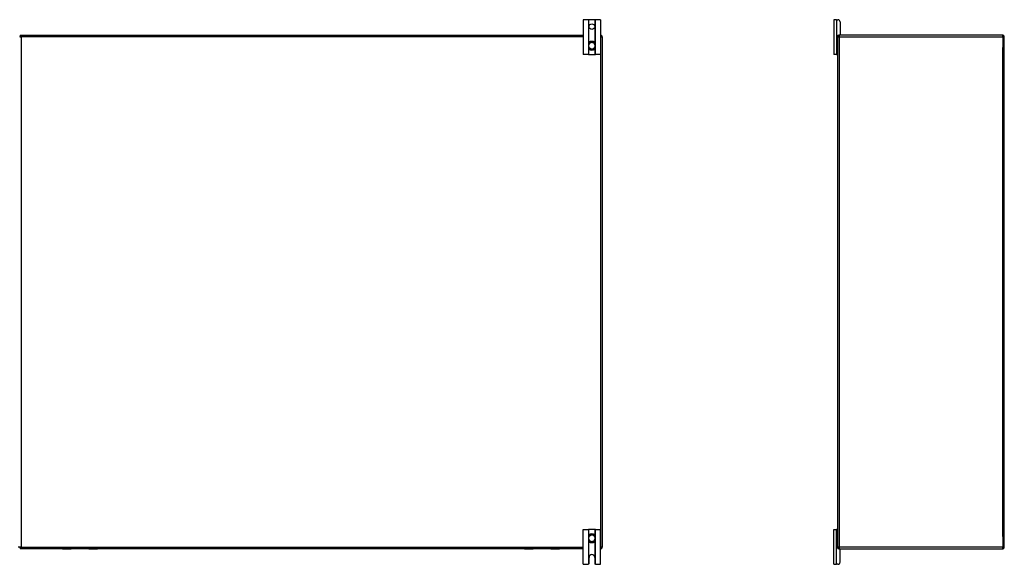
# Model space of a CAD drawing. Header units: inches. Extents: x 20 to 448, y 48 to 213.
# Tile 53 of 235: x 62 to 133, y 109 to 148. Entities that reach past the tile are written whole.
import ezdxf

# ---------------------------------------------------------------- set-up
doc = ezdxf.new("R2010")
doc.units = ezdxf.units.IN
doc.header["$MEASUREMENT"] = 0
doc.layers.add('Visible Edges(ANSI)', color=7, linetype='Continuous', lineweight=25)
doc.layers.add('Visible Tangent Edges(ANSI)', color=7, linetype='Continuous', lineweight=25)

msp = doc.modelspace()

# ---------------------------------------------------------------- linework, layer by layer
at = {"layer": 'Visible Edges(ANSI)'}
for p, q in [((102.81, 148.112), (102.437, 148.112)), ((102.437, 148.112), (102.437, 145.612)), ((102.841, 148.112), (102.81, 148.112)), ((103.283, 148.112), (102.841, 148.112)), ((103.314, 148.112), (103.283, 148.112)), ((103.687, 148.112), (103.314, 148.112)), ((103.687, 148.112), (103.687, 145.612)), ((120.691, 148.112), (120.504, 148.112)), ((120.504, 148.112), (120.504, 145.612)), ((120.691, 148.112), (120.798, 148.112)), ((120.954, 147.956), (120.954, 147.018)), ((61.911, 146.987), (102.437, 146.987)), ((103.687, 146.987), (103.713, 146.987)), ((120.796, 146.888), (120.796, 146.956)), ((120.827, 146.987), (120.895, 146.987)), ((132.697, 146.987), (120.895, 146.987)), ((102.826, 146.349), (102.826, 146.31)), ((102.826, 146.31), (102.826, 146.165)), ((103.298, 146.31), (103.298, 146.349)), ((103.298, 146.165), (103.298, 146.31)), ((103.812, 146.888), (103.812, 110.086)), ((120.796, 110.086), (120.796, 146.888)), ((132.796, 110.086), (132.796, 146.888)), ((102.81, 145.612), (102.437, 145.612)), ((102.81, 145.612), (102.841, 145.612)), ((102.826, 146.165), (102.826, 146.126)), ((102.841, 145.612), (103.283, 145.612)), ((103.283, 145.612), (103.314, 145.612)), ((103.298, 146.126), (103.298, 146.165)), ((103.687, 145.612), (103.314, 145.612)), ((120.691, 145.612), (120.504, 145.612)), ((120.691, 145.612), (120.765, 145.612)), ((120.796, 145.612), (120.765, 145.612)), ((102.437, 111.362), (102.81, 111.362)), ((102.437, 108.862), (102.437, 111.362)), ((102.841, 111.362), (102.81, 111.362)), ((102.826, 110.849), (102.826, 110.81)), ((102.826, 110.81), (102.826, 110.665)), ((103.283, 111.362), (102.841, 111.362)), ((103.314, 111.362), (103.283, 111.362)), ((103.298, 110.81), (103.298, 110.849)), ((103.298, 110.665), (103.298, 110.81)), ((103.314, 111.362), (103.687, 111.362)), ((103.687, 108.862), (103.687, 111.362)), ((120.504, 111.362), (120.691, 111.362)), ((120.504, 108.862), (120.504, 111.362)), ((120.765, 111.362), (120.691, 111.362)), ((120.765, 111.362), (120.796, 111.362)), ((102.826, 110.665), (102.826, 110.626)), ((103.298, 110.626), (103.298, 110.665)), ((120.796, 110.018), (120.796, 110.086)), ((102.437, 109.987), (61.911, 109.987)), ((64.925, 109.97), (65.515, 109.97)), ((65.53, 109.987), (65.53, 109.985)), ((66.79, 109.985), (66.79, 109.987)), ((66.806, 109.97), (67.395, 109.97)), ((98.228, 109.97), (98.818, 109.97)), ((98.833, 109.987), (98.833, 109.985)), ((100.093, 109.985), (100.093, 109.987)), ((100.109, 109.97), (100.698, 109.97)), ((102.859, 108.924), (102.859, 109.362)), ((103.265, 109.362), (103.265, 108.924)), ((103.713, 109.987), (103.687, 109.987)), ((120.895, 109.987), (120.827, 109.987)), ((120.895, 109.987), (132.697, 109.987)), ((120.954, 109.018), (120.954, 109.956)), ((102.437, 108.862), (102.797, 108.862)), ((103.327, 108.862), (103.687, 108.862)), ((120.504, 108.862), (120.691, 108.862)), ((120.798, 108.862), (120.691, 108.862))]:
    msp.add_line(p, q, dxfattribs=at)
at = {"layer": 'Visible Edges(ANSI)', "flags": 128}
for points in [[(102.957, 146.534), (102.947, 146.531), (102.938, 146.527), (102.929, 146.522), (102.92, 146.517), (102.912, 146.512), (102.903, 146.506), (102.896, 146.499), (102.888, 146.493), (102.881, 146.486), (102.874, 146.478), (102.868, 146.47), (102.862, 146.462), (102.856, 146.454), (102.851, 146.445), (102.846, 146.436), (102.842, 146.427), (102.838, 146.418), (102.835, 146.409), (102.832, 146.399), (102.83, 146.389), (102.828, 146.379), (102.827, 146.369), (102.826, 146.359), (102.826, 146.349)], [(103.298, 146.349), (103.298, 146.359), (103.297, 146.369), (103.296, 146.379), (103.294, 146.389), (103.291, 146.399), (103.289, 146.409), (103.285, 146.418), (103.282, 146.427), (103.277, 146.436), (103.273, 146.445), (103.267, 146.454), (103.262, 146.462), (103.256, 146.47), (103.249, 146.478), (103.243, 146.486), (103.235, 146.493), (103.228, 146.499), (103.22, 146.506), (103.212, 146.512), (103.203, 146.517), (103.194, 146.522), (103.185, 146.527), (103.176, 146.531), (103.167, 146.534)], [(102.826, 146.126), (102.826, 146.116), (102.827, 146.106), (102.828, 146.096), (102.83, 146.086), (102.832, 146.076), (102.835, 146.067), (102.838, 146.057), (102.842, 146.048), (102.846, 146.039), (102.851, 146.03), (102.856, 146.021), (102.861, 146.013), (102.867, 146.005), (102.874, 145.997), (102.881, 145.989), (102.888, 145.982), (102.895, 145.976), (102.903, 145.969), (102.911, 145.963), (102.92, 145.958), (102.929, 145.953), (102.938, 145.948), (102.947, 145.944), (102.957, 145.941)], [(103.167, 145.941), (103.176, 145.944), (103.186, 145.948), (103.195, 145.953), (103.203, 145.958), (103.212, 145.963), (103.22, 145.969), (103.228, 145.976), (103.236, 145.982), (103.243, 145.989), (103.25, 145.997), (103.256, 146.005), (103.262, 146.013), (103.268, 146.021), (103.273, 146.03), (103.277, 146.039), (103.282, 146.048), (103.285, 146.057), (103.289, 146.067), (103.292, 146.076), (103.294, 146.086), (103.296, 146.096), (103.297, 146.106), (103.298, 146.116), (103.298, 146.126)], [(102.957, 111.034), (102.947, 111.031), (102.938, 111.027), (102.929, 111.022), (102.92, 111.017), (102.911, 111.011), (102.903, 111.006), (102.895, 110.999), (102.888, 110.993), (102.881, 110.985), (102.874, 110.978), (102.867, 110.97), (102.861, 110.962), (102.856, 110.954), (102.851, 110.945), (102.846, 110.936), (102.842, 110.927), (102.838, 110.918), (102.835, 110.908), (102.832, 110.899), (102.83, 110.889), (102.828, 110.879), (102.827, 110.869), (102.826, 110.859), (102.826, 110.849)], [(103.298, 110.849), (103.298, 110.859), (103.297, 110.869), (103.296, 110.879), (103.294, 110.889), (103.291, 110.899), (103.289, 110.908), (103.285, 110.918), (103.282, 110.927), (103.277, 110.936), (103.273, 110.945), (103.268, 110.954), (103.262, 110.962), (103.256, 110.97), (103.25, 110.978), (103.243, 110.985), (103.236, 110.993), (103.228, 110.999), (103.22, 111.006), (103.212, 111.011), (103.203, 111.017), (103.195, 111.022), (103.186, 111.027), (103.176, 111.031), (103.167, 111.034)], [(102.826, 110.626), (102.826, 110.616), (102.827, 110.606), (102.828, 110.596), (102.83, 110.586), (102.832, 110.576), (102.835, 110.566), (102.838, 110.557), (102.842, 110.548), (102.846, 110.538), (102.851, 110.53), (102.856, 110.521), (102.862, 110.513), (102.868, 110.504), (102.874, 110.497), (102.881, 110.489), (102.888, 110.482), (102.896, 110.476), (102.903, 110.469), (102.912, 110.463), (102.92, 110.458), (102.929, 110.453), (102.938, 110.448), (102.947, 110.444), (102.957, 110.441)], [(103.167, 110.441), (103.176, 110.444), (103.185, 110.448), (103.194, 110.453), (103.203, 110.458), (103.212, 110.463), (103.22, 110.469), (103.228, 110.476), (103.235, 110.482), (103.243, 110.489), (103.249, 110.497), (103.256, 110.504), (103.262, 110.513), (103.267, 110.521), (103.273, 110.53), (103.277, 110.538), (103.282, 110.548), (103.285, 110.557), (103.289, 110.566), (103.291, 110.576), (103.294, 110.586), (103.296, 110.596), (103.297, 110.606), (103.298, 110.616), (103.298, 110.626)], [(102.81, 108.864), (102.81, 108.864), (102.809, 108.864), (102.809, 108.864), (102.808, 108.864), (102.808, 108.864), (102.808, 108.863), (102.807, 108.863), (102.807, 108.863), (102.806, 108.863), (102.806, 108.863), (102.805, 108.863), (102.805, 108.863), (102.804, 108.863), (102.804, 108.863), (102.803, 108.863), (102.802, 108.863), (102.802, 108.863), (102.801, 108.863), (102.8, 108.863), (102.8, 108.863), (102.799, 108.862), (102.798, 108.862), (102.798, 108.862), (102.797, 108.862)], [(102.841, 108.881), (102.839, 108.879), (102.838, 108.878), (102.836, 108.877), (102.834, 108.875), (102.833, 108.874), (102.831, 108.873), (102.829, 108.872), (102.828, 108.871), (102.826, 108.87), (102.825, 108.869), (102.823, 108.868), (102.822, 108.868), (102.82, 108.867), (102.819, 108.866), (102.817, 108.866), (102.816, 108.866), (102.815, 108.865), (102.814, 108.865), (102.813, 108.865), (102.812, 108.864), (102.811, 108.864), (102.811, 108.864), (102.81, 108.864), (102.81, 108.864)], [(103.314, 108.864), (103.313, 108.864), (103.313, 108.864), (103.312, 108.864), (103.311, 108.864), (103.311, 108.865), (103.31, 108.865), (103.309, 108.865), (103.307, 108.866), (103.306, 108.866), (103.305, 108.866), (103.303, 108.867), (103.302, 108.868), (103.3, 108.868), (103.299, 108.869), (103.297, 108.87), (103.296, 108.871), (103.294, 108.872), (103.292, 108.873), (103.291, 108.874), (103.289, 108.875), (103.287, 108.877), (103.286, 108.878), (103.284, 108.879), (103.283, 108.881)], [(103.327, 108.862), (103.326, 108.862), (103.325, 108.862), (103.324, 108.862), (103.324, 108.863), (103.323, 108.863), (103.322, 108.863), (103.322, 108.863), (103.321, 108.863), (103.32, 108.863), (103.32, 108.863), (103.319, 108.863), (103.319, 108.863), (103.318, 108.863), (103.318, 108.863), (103.317, 108.863), (103.317, 108.863), (103.316, 108.863), (103.316, 108.863), (103.315, 108.864), (103.315, 108.864), (103.315, 108.864), (103.314, 108.864), (103.314, 108.864), (103.314, 108.864)]]:
    msp.add_lwpolyline(points, dxfattribs=at)
at = {"layer": 'Visible Edges(ANSI)'}
msp.add_circle((103.062, 147.612), 0.203, dxfattribs=at)
for centre, radius, start, end in [((120.798, 147.956), 0.156, 0, 90), ((61.911, 146.888), 0.099, 90, 180), ((103.713, 146.888), 0.099, 0, 90), ((120.895, 146.888), 0.099, 90, 180), ((120.827, 146.956), 0.031, 90, 180), ((120.923, 147.018), 0.031, 270, 0), ((132.697, 146.888), 0.099, 0, 90), ((103.062, 146.237), 0.315, 70.52878, 109.47122), ((103.062, 146.237), 0.315, 250.52878, 289.47122), ((120.765, 145.643), 0.031, 270, 0), ((103.062, 110.737), 0.315, 70.52878, 109.47122), ((120.765, 111.331), 0.031, 0, 90), ((61.911, 110.086), 0.099, 180, 270), ((103.062, 110.737), 0.315, 250.52878, 289.47122), ((103.713, 110.086), 0.099, 270, 0), ((120.895, 110.086), 0.099, 180, 270), ((132.697, 110.086), 0.099, 270, 0), ((64.925, 109.989), 0.0197, 185.32471, 270), ((65.515, 109.985), 0.0157, 270, 0), ((66.806, 109.985), 0.0157, 180, 270), ((67.395, 109.989), 0.0197, 270, 354.67529), ((98.228, 109.989), 0.0197, 185.32471, 270), ((98.818, 109.985), 0.0157, 270, 0), ((100.109, 109.985), 0.0157, 180, 270), ((100.698, 109.989), 0.0197, 270, 354.67529), ((103.062, 109.362), 0.203, 0, 180), ((120.827, 110.018), 0.031, 180, 270), ((120.923, 109.956), 0.031, 0, 90), ((102.797, 108.924), 0.062, 314.93354, 0), ((103.327, 108.924), 0.062, 180, 225.06646), ((120.798, 109.018), 0.156, 270, 0)]:
    msp.add_arc(centre, radius, start, end, dxfattribs=at)
at = {"layer": 'Visible Tangent Edges(ANSI)'}
for p, q in [((102.81, 148.112), (102.81, 145.612)), ((102.841, 146.424), (102.841, 148.112)), ((103.283, 148.112), (103.283, 146.424)), ((103.314, 145.612), (103.314, 148.112)), ((120.691, 148.112), (120.691, 145.612)), ((61.911, 146.888), (61.911, 146.987)), ((103.713, 146.987), (103.713, 146.888)), ((120.895, 146.987), (120.895, 146.888)), ((132.697, 146.888), (132.697, 146.987)), ((61.812, 146.888), (61.911, 146.888)), ((61.911, 146.888), (61.911, 110.086)), ((102.437, 146.888), (61.911, 146.888)), ((102.826, 146.31), (102.845, 146.31)), ((102.845, 146.165), (102.845, 146.31)), ((102.959, 146.529), (102.957, 146.534)), ((103.165, 146.529), (103.167, 146.534)), ((103.298, 146.31), (103.278, 146.31)), ((103.278, 146.31), (103.278, 146.165)), ((103.713, 146.888), (103.687, 146.888)), ((103.713, 146.888), (103.812, 146.888)), ((103.713, 110.086), (103.713, 146.888)), ((120.796, 146.888), (120.895, 146.888)), ((120.895, 146.888), (132.697, 146.888)), ((120.895, 146.888), (120.895, 110.086)), ((132.697, 146.888), (132.796, 146.888)), ((132.697, 146.888), (132.697, 146.113)), ((102.826, 146.165), (102.845, 146.165)), ((102.841, 145.612), (102.841, 146.051)), ((102.957, 145.941), (102.959, 145.946)), ((103.167, 145.941), (103.165, 145.946)), ((103.298, 146.165), (103.278, 146.165)), ((103.283, 146.051), (103.283, 145.612)), ((132.697, 110.861), (132.697, 146.113)), ((102.81, 111.362), (102.81, 108.864)), ((102.826, 110.81), (102.845, 110.81)), ((102.841, 110.924), (102.841, 111.362)), ((102.845, 110.665), (102.845, 110.81)), ((102.957, 111.034), (102.959, 111.029)), ((103.167, 111.034), (103.165, 111.029)), ((103.298, 110.81), (103.278, 110.81)), ((103.278, 110.81), (103.278, 110.665)), ((103.283, 111.362), (103.283, 110.924)), ((103.314, 108.864), (103.314, 111.362)), ((120.691, 108.862), (120.691, 111.362)), ((132.697, 110.861), (132.697, 110.086)), ((61.812, 110.086), (61.713, 110.086)), ((61.911, 110.086), (61.812, 110.086)), ((61.911, 110.086), (102.437, 110.086)), ((61.911, 109.987), (61.911, 110.086)), ((102.826, 110.665), (102.845, 110.665)), ((102.841, 108.881), (102.841, 110.551)), ((102.959, 110.446), (102.957, 110.441)), ((103.165, 110.446), (103.167, 110.441)), ((103.298, 110.665), (103.278, 110.665)), ((103.283, 110.551), (103.283, 108.881)), ((103.687, 110.086), (103.713, 110.086)), ((103.713, 110.086), (103.713, 109.987)), ((103.812, 110.086), (103.713, 110.086)), ((120.895, 110.086), (120.796, 110.086)), ((132.697, 110.086), (120.895, 110.086)), ((120.895, 110.086), (120.895, 109.987)), ((132.796, 110.086), (132.697, 110.086)), ((132.697, 109.987), (132.697, 110.086)), ((64.925, 109.987), (64.925, 109.97)), ((65.515, 109.97), (65.515, 109.987)), ((66.806, 109.987), (66.806, 109.97)), ((67.395, 109.97), (67.395, 109.987)), ((98.228, 109.987), (98.228, 109.97)), ((98.818, 109.97), (98.818, 109.987)), ((100.109, 109.987), (100.109, 109.97)), ((100.698, 109.97), (100.698, 109.987))]:
    msp.add_line(p, q, dxfattribs=at)
at = {"layer": 'Visible Tangent Edges(ANSI)', "flags": 128}
for points in [[(102.842, 146.35), (102.842, 146.36), (102.842, 146.369), (102.843, 146.379), (102.844, 146.389), (102.845, 146.398), (102.848, 146.407), (102.85, 146.417), (102.853, 146.426), (102.857, 146.434), (102.861, 146.443), (102.865, 146.451), (102.87, 146.459), (102.876, 146.467), (102.882, 146.475), (102.888, 146.482), (102.894, 146.489), (102.901, 146.495), (102.909, 146.501), (102.916, 146.507), (102.924, 146.512), (102.933, 146.517), (102.941, 146.522), (102.95, 146.525), (102.959, 146.529)], [(102.845, 146.31), (102.845, 146.312), (102.845, 146.313), (102.845, 146.315), (102.845, 146.317), (102.845, 146.318), (102.845, 146.32), (102.844, 146.322), (102.844, 146.323), (102.844, 146.325), (102.844, 146.327), (102.844, 146.328), (102.844, 146.33), (102.844, 146.332), (102.844, 146.333), (102.844, 146.335), (102.843, 146.337), (102.843, 146.338), (102.843, 146.34), (102.843, 146.342), (102.843, 146.343), (102.843, 146.345), (102.843, 146.347), (102.843, 146.349), (102.842, 146.35)], [(103.165, 146.529), (103.174, 146.525), (103.182, 146.522), (103.191, 146.517), (103.199, 146.512), (103.207, 146.507), (103.215, 146.501), (103.222, 146.495), (103.229, 146.489), (103.236, 146.482), (103.242, 146.475), (103.248, 146.467), (103.253, 146.459), (103.258, 146.451), (103.263, 146.443), (103.267, 146.434), (103.27, 146.426), (103.273, 146.417), (103.276, 146.407), (103.278, 146.398), (103.28, 146.389), (103.281, 146.379), (103.281, 146.369), (103.281, 146.36), (103.281, 146.35)], [(103.281, 146.35), (103.281, 146.349), (103.281, 146.347), (103.281, 146.345), (103.281, 146.343), (103.28, 146.342), (103.28, 146.34), (103.28, 146.338), (103.28, 146.337), (103.28, 146.335), (103.28, 146.333), (103.28, 146.332), (103.28, 146.33), (103.279, 146.328), (103.279, 146.327), (103.279, 146.325), (103.279, 146.323), (103.279, 146.322), (103.279, 146.32), (103.279, 146.318), (103.279, 146.317), (103.279, 146.315), (103.278, 146.313), (103.278, 146.312), (103.278, 146.31)], [(102.842, 146.125), (102.843, 146.126), (102.843, 146.128), (102.843, 146.13), (102.843, 146.131), (102.843, 146.133), (102.843, 146.135), (102.843, 146.137), (102.843, 146.138), (102.844, 146.14), (102.844, 146.142), (102.844, 146.143), (102.844, 146.145), (102.844, 146.147), (102.844, 146.148), (102.844, 146.15), (102.844, 146.152), (102.844, 146.153), (102.845, 146.155), (102.845, 146.157), (102.845, 146.158), (102.845, 146.16), (102.845, 146.162), (102.845, 146.163), (102.845, 146.165)], [(102.959, 145.946), (102.95, 145.949), (102.941, 145.953), (102.932, 145.958), (102.924, 145.963), (102.916, 145.968), (102.909, 145.974), (102.901, 145.98), (102.894, 145.986), (102.888, 145.993), (102.882, 146), (102.876, 146.008), (102.87, 146.016), (102.865, 146.024), (102.861, 146.032), (102.857, 146.041), (102.853, 146.05), (102.85, 146.059), (102.847, 146.068), (102.845, 146.077), (102.844, 146.086), (102.843, 146.096), (102.842, 146.105), (102.842, 146.115), (102.842, 146.125)], [(103.281, 146.125), (103.281, 146.115), (103.281, 146.105), (103.281, 146.096), (103.28, 146.086), (103.278, 146.077), (103.276, 146.068), (103.273, 146.059), (103.27, 146.05), (103.267, 146.041), (103.263, 146.032), (103.258, 146.024), (103.253, 146.016), (103.248, 146.008), (103.242, 146), (103.236, 145.993), (103.229, 145.986), (103.222, 145.98), (103.215, 145.974), (103.207, 145.968), (103.199, 145.963), (103.191, 145.958), (103.182, 145.953), (103.174, 145.949), (103.165, 145.946)], [(103.278, 146.165), (103.278, 146.163), (103.278, 146.162), (103.279, 146.16), (103.279, 146.158), (103.279, 146.157), (103.279, 146.155), (103.279, 146.153), (103.279, 146.152), (103.279, 146.15), (103.279, 146.148), (103.279, 146.147), (103.28, 146.145), (103.28, 146.143), (103.28, 146.142), (103.28, 146.14), (103.28, 146.138), (103.28, 146.137), (103.28, 146.135), (103.28, 146.133), (103.281, 146.131), (103.281, 146.13), (103.281, 146.128), (103.281, 146.126), (103.281, 146.125)], [(102.842, 110.85), (102.842, 110.86), (102.842, 110.869), (102.843, 110.879), (102.844, 110.889), (102.845, 110.898), (102.847, 110.907), (102.85, 110.916), (102.853, 110.925), (102.857, 110.934), (102.861, 110.943), (102.865, 110.951), (102.87, 110.959), (102.876, 110.967), (102.881, 110.975), (102.888, 110.982), (102.894, 110.989), (102.901, 110.995), (102.909, 111.001), (102.916, 111.007), (102.924, 111.012), (102.932, 111.017), (102.941, 111.022), (102.95, 111.025), (102.959, 111.029)], [(102.845, 110.81), (102.845, 110.812), (102.845, 110.813), (102.845, 110.815), (102.845, 110.817), (102.845, 110.818), (102.845, 110.82), (102.844, 110.822), (102.844, 110.823), (102.844, 110.825), (102.844, 110.827), (102.844, 110.828), (102.844, 110.83), (102.844, 110.832), (102.844, 110.833), (102.844, 110.835), (102.843, 110.837), (102.843, 110.838), (102.843, 110.84), (102.843, 110.842), (102.843, 110.843), (102.843, 110.845), (102.843, 110.847), (102.843, 110.849), (102.842, 110.85)], [(103.165, 111.029), (103.174, 111.025), (103.182, 111.022), (103.191, 111.017), (103.199, 111.012), (103.207, 111.007), (103.215, 111.001), (103.222, 110.995), (103.229, 110.989), (103.236, 110.982), (103.242, 110.975), (103.248, 110.967), (103.253, 110.959), (103.258, 110.951), (103.263, 110.943), (103.267, 110.934), (103.27, 110.925), (103.273, 110.916), (103.276, 110.907), (103.278, 110.898), (103.28, 110.888), (103.281, 110.879), (103.281, 110.869), (103.281, 110.86), (103.281, 110.85)], [(103.281, 110.85), (103.281, 110.849), (103.281, 110.847), (103.281, 110.845), (103.281, 110.843), (103.28, 110.842), (103.28, 110.84), (103.28, 110.838), (103.28, 110.837), (103.28, 110.835), (103.28, 110.833), (103.28, 110.832), (103.28, 110.83), (103.279, 110.828), (103.279, 110.827), (103.279, 110.825), (103.279, 110.823), (103.279, 110.822), (103.279, 110.82), (103.279, 110.818), (103.279, 110.817), (103.279, 110.815), (103.278, 110.813), (103.278, 110.812), (103.278, 110.81)], [(102.842, 110.625), (102.843, 110.626), (102.843, 110.628), (102.843, 110.63), (102.843, 110.631), (102.843, 110.633), (102.843, 110.635), (102.843, 110.637), (102.843, 110.638), (102.844, 110.64), (102.844, 110.642), (102.844, 110.643), (102.844, 110.645), (102.844, 110.647), (102.844, 110.648), (102.844, 110.65), (102.844, 110.652), (102.844, 110.653), (102.845, 110.655), (102.845, 110.657), (102.845, 110.658), (102.845, 110.66), (102.845, 110.662), (102.845, 110.663), (102.845, 110.665)], [(102.959, 110.446), (102.95, 110.449), (102.941, 110.453), (102.933, 110.458), (102.924, 110.463), (102.916, 110.468), (102.909, 110.474), (102.901, 110.48), (102.894, 110.486), (102.888, 110.493), (102.882, 110.5), (102.876, 110.508), (102.87, 110.515), (102.865, 110.524), (102.861, 110.532), (102.857, 110.541), (102.853, 110.549), (102.85, 110.558), (102.848, 110.567), (102.845, 110.577), (102.844, 110.586), (102.843, 110.596), (102.842, 110.605), (102.842, 110.615), (102.842, 110.625)], [(103.281, 110.625), (103.281, 110.615), (103.281, 110.605), (103.281, 110.596), (103.28, 110.586), (103.278, 110.577), (103.276, 110.567), (103.273, 110.558), (103.27, 110.549), (103.267, 110.541), (103.263, 110.532), (103.258, 110.524), (103.253, 110.515), (103.248, 110.508), (103.242, 110.5), (103.236, 110.493), (103.229, 110.486), (103.222, 110.48), (103.215, 110.474), (103.207, 110.468), (103.199, 110.463), (103.191, 110.458), (103.182, 110.453), (103.174, 110.449), (103.165, 110.446)], [(103.278, 110.665), (103.278, 110.663), (103.278, 110.662), (103.279, 110.66), (103.279, 110.658), (103.279, 110.657), (103.279, 110.655), (103.279, 110.653), (103.279, 110.652), (103.279, 110.65), (103.279, 110.648), (103.279, 110.647), (103.28, 110.645), (103.28, 110.643), (103.28, 110.642), (103.28, 110.64), (103.28, 110.638), (103.28, 110.637), (103.28, 110.635), (103.28, 110.633), (103.281, 110.631), (103.281, 110.63), (103.281, 110.628), (103.281, 110.626), (103.281, 110.625)]]:
    msp.add_lwpolyline(points, dxfattribs=at)
at = {"layer": 'Visible Tangent Edges(ANSI)'}
for centre, radius, start, end in [((103.062, 146.237), 0.228, 18.50863, 161.49137), ((103.062, 146.237), 0.309, 70.52878, 109.47122), ((103.062, 146.237), 0.228, 198.50863, 341.49137), ((103.062, 146.237), 0.309, 250.52878, 289.47122), ((103.062, 110.737), 0.228, 18.50863, 161.49137), ((103.062, 110.737), 0.309, 70.52878, 109.47122), ((103.062, 110.737), 0.228, 198.50863, 341.49137), ((103.062, 110.737), 0.309, 250.52878, 289.47122)]:
    msp.add_arc(centre, radius, start, end, dxfattribs=at)
for centre, major_axis, start_param, end_param in [((102.845, 146.349), (-0.0197, 0), 4.854218, 6.283185), ((103.278, 146.349), (0.0197, 0), 0, 1.428968), ((102.845, 146.126), (-0.0197, 0), 0, 1.428968), ((103.278, 146.126), (0.0197, 0), 4.854218, 6.283185), ((102.845, 110.849), (-0.0197, 0), 4.854218, 6.283185), ((103.278, 110.849), (0.0197, 0), 0, 1.428968), ((102.845, 110.626), (-0.0197, 0), 0, 1.428968), ((103.278, 110.626), (0.0197, 0), 4.854218, 6.283185)]:
    msp.add_ellipse(centre, major_axis=major_axis, ratio=0.07343, start_param=start_param, end_param=end_param, dxfattribs=at)

doc.saveas('drawing.dxf')
